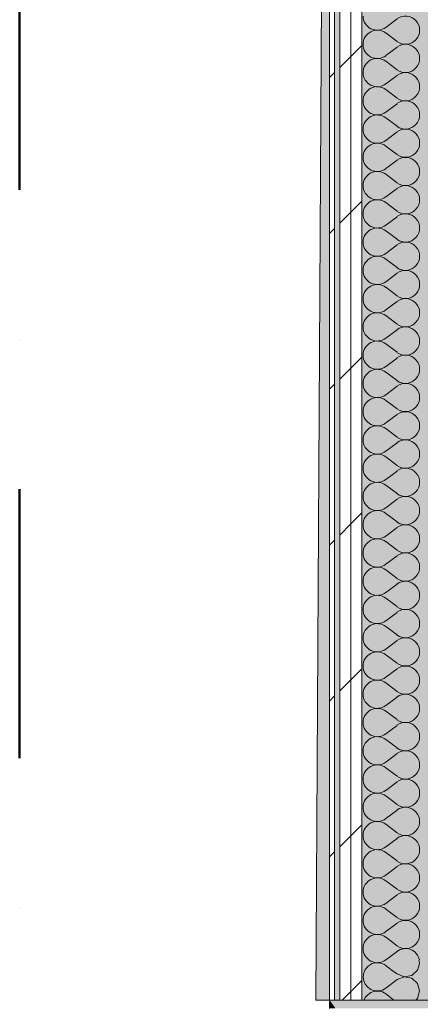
# Model space of a CAD drawing. Header units: millimetres. Extents: x -30280 to 19093, y -19247 to 4746.
# Tile 15 of 198: x -28417 to -27944, y -1199 to -38. Entities that reach past the tile are written whole.
import ezdxf

# ---------------------------------------------------------------- set-up
doc = ezdxf.new("R2010")
doc.units = ezdxf.units.MM
doc.header["$MEASUREMENT"] = 0
doc.linetypes.add('Punto & Rayas', pattern=[670.277762, 317.5, -176.388889, 0, -176.388874])
doc.linetypes.add('Wipeout_Contour', pattern=[1000, 0, -1000])
for name, color, linetype, lineweight, true_color in [('01_2D_Ambit_Pluma_Nº__242', 7, 'Continuous', 50, 0xfb0013), ('12_FAÇ_Façana_Pluma_Nº__176', 7, 'Continuous', 15, 0x93a0c6), ('Nuevo_08_E_Envans secs_Pluma_Nº__102', 7, 'Continuous', 5, 0xcccccc), ('Nuevo_08_E_Envans secs_Pluma_Nº__171', 171, 'Continuous', 13, 0xaaaaff), ('Nuevo_08_E_Envans secs_Pluma_Nº__177', 7, 'Continuous', 15, 0xf7e046), ('Nuevo_14_PAV_Soft Light Grey 0554_Pluma_Nº__245', 7, 'Continuous', 13, 0xe8e8e8)]:
    doc.layers.add(name, color=color, linetype=linetype, lineweight=lineweight, true_color=true_color)
for name, color, linetype in [('12_FAÇ_Façana', 7, 'Continuous'), ('Nuevo_08_E_Envans secs', 7, 'Continuous'), ('Nuevo_14_PAV_Soft Light Grey 0554', 7, 'Continuous')]:
    doc.layers.add(name, color=color, linetype=linetype)
doc.layers.add('12_FAÇ_Façana_Pluma_Nº__7', color=7, linetype='Continuous', lineweight=5)
doc.layers.add('Nuevo_08_E_Envans secs_Pluma_Nº__1', color=7, linetype='Continuous', lineweight=5)
pattern_1 = [(45, (0, 0), (-183.8478, 183.8478), [195, -65]), (45, (7e-14, 183.85), (-183.8478, 183.8478), [195, -65])]

# ---------------------------------------------------------------- blocks, each defined once
blk = doc.blocks.new('Forjado_1_1', base_point=(-28067.1, -1194.2))
at = {"layer": 'Nuevo_14_PAV_Soft Light Grey 0554_Pluma_Nº__245', "linetype": 'Continuous', "lineweight": 0, "true_color": 0xe8e8e8}
blk.add_hatch(color=254, dxfattribs=at).paths.add_polyline_path([(-28067.1, -1194.2), (-1631.1, -1193.6), (-1631.1, -6939), (-1556.1, -6939), (-1556.1, -7504), (-1616.3, -7504), (-1616, -11936), (-1564.9, -11936), (-1564.9, -12492), (-2024.1, -12492), (-2024.1, -12339), (-6997.4, -12339), (-6997.4, -12547.6), (-7503.4, -12547.6), (-7503.4, -12392), (-10667.8, -12392), (-10669.1, -13665), (-1552.9, -13674.6), (-1558.6, -16962.1), (375.4, -16966.2), (375.9, -16736), (1079.4, -16736), (1078.8, -17114.6), (2622.8, -17117), (2622.9, -17065.8), (5778.9, -17070.7), (5778.9, -16739), (6378.9, -16739), (6378.9, -12489), (5778.9, -12489), (5779.7, -11938.9), (5998.9, -11938.9), (5998.9, -7489), (5778.9, -7489), (5778.9, -6939), (5998.9, -6939), (5998.9, -1709), (5758.9, -1709), (5758.9, 1700.9), (-28050.8, 1700.9)])
at = {"layer": 'Nuevo_14_PAV_Soft Light Grey 0554_Pluma_Nº__245', "color": 254, "linetype": 'Continuous', "lineweight": 13, "true_color": 0xe8e8e8, "flags": 128}
blk.add_lwpolyline([(-1631.1, -1193.6), (-28067.1, -1194.2), (-28050.8, 1700.9), (5758.9, 1700.9)], dxfattribs=at)
blk = doc.blocks.new('Muro_4_1', base_point=(-28050.8, -1194))
at = {"layer": '12_FAÇ_Façana_Pluma_Nº__176', "linetype": 'Continuous', "lineweight": 0, "true_color": 0x495063}
for points in [[(-28050.8, -1204), (-28043.7, -1204), (-28050.8, -1194)], [(-25366.4, -1194), (-28050.8, -1194), (-28043.7, -1204), (-25366.4, -1204)]]:
    blk.add_hatch(color=251, dxfattribs=at).paths.add_polyline_path(points)
at = {"layer": '12_FAÇ_Façana_Pluma_Nº__7', "color": 7, "linetype": 'Continuous', "lineweight": 5, "flags": 128}
for points in [[(-28050.8, -1194), (-28050.8, -1204)], [(-25366.4, -1194), (-28050.8, -1194)]]:
    blk.add_lwpolyline(points, dxfattribs=at)
blk = doc.blocks.new('*X438')
at = {"layer": 'Nuevo_08_E_Envans secs_Pluma_Nº__102', "color": 254, "linetype": 'Continuous', "lineweight": 5, "true_color": 0xcccccc}
for p, q in [((-27944.5, -1150), (-27945.4, -1147)), ((-27945.6, -1154), (-27944.5, -1150))]:
    blk.add_line(p, q, dxfattribs=at)
blk = doc.blocks.new('*X439')
at = {"layer": 'Nuevo_08_E_Envans secs_Pluma_Nº__102', "color": 254, "linetype": 'Continuous', "lineweight": 5, "true_color": 0xcccccc}
for p, q in [((-27971.2, -1163.3), (-27975.2, -1160.3)), ((-27953.7, -1164.9), (-27947, -1158.8)), ((-27947, -1158.8), (-27945.6, -1154)), ((-27971.2, -1170), (-27984.5, -1180)), ((-27971.2, -1163.3), (-27962.7, -1166.6)), ((-27962.7, -1166.7), (-27971.2, -1170)), ((-27962.7, -1166.6), (-27953.7, -1164.9)), ((-27953.7, -1168.4), (-27962.7, -1166.7)), ((-27947, -1174.6), (-27953.7, -1168.4)), ((-28008.8, -1175.2), (-28008.7, -1175.4)), ((-28008.7, -1175.4), (-28005.8, -1179)), ((-28005.8, -1179), (-28002, -1181.6)), ((-28002, -1181.6), (-27997.6, -1183)), ((-27997.6, -1183.6), (-28002, -1185.1)), ((-27997.6, -1183), (-27993, -1183.3)), ((-27993, -1183.4), (-27997.6, -1183.6)), ((-27993, -1183.3), (-27988.5, -1182.2)), ((-27988.5, -1184.4), (-27993, -1183.4)), ((-27988.5, -1182.2), (-27984.5, -1180)), ((-27984.5, -1186.7), (-27988.5, -1184.4)), ((-27944.5, -1183.3), (-27947, -1174.6)), ((-27947, -1192.1), (-27944.5, -1183.3)), ((-28008.7, -1191.2), (-28009.9, -1194)), ((-28005.8, -1187.7), (-28008.7, -1191.2)), ((-28002, -1185.1), (-28005.8, -1187.7)), ((-27974.8, -1194), (-27984.5, -1186.7)), ((-27949.1, -1194), (-27947, -1192.1))]:
    blk.add_line(p, q, dxfattribs=at)
blk = doc.blocks.new('*X440')
at = {"layer": 'Nuevo_08_E_Envans secs_Pluma_Nº__102', "color": 254, "linetype": 'Continuous', "lineweight": 5, "true_color": 0xcccccc}
for p, q in [((-28008.7, -1157.9), (-28010.5, -1162.1)), ((-28005.8, -1154.4), (-28008.7, -1157.9)), ((-28005.2, -1154), (-28005.8, -1154.4)), ((-27975.2, -1160.3), (-27983.7, -1154)), ((-28010.5, -1162.1), (-28011.2, -1166.7)), ((-28011.2, -1166.7), (-28010.5, -1171.2)), ((-28010.5, -1171.2), (-28008.8, -1175.2))]:
    blk.add_line(p, q, dxfattribs=at)
blk = doc.blocks.new('*X441')
at = {"layer": 'Nuevo_08_E_Envans secs_Pluma_Nº__102', "color": 254, "linetype": 'Continuous', "lineweight": 5, "true_color": 0xcccccc}
for p, q in [((-27971.2, -36.7), (-27984.5, -46.7)), ((-27971.2, -63.3), (-27984.5, -53.3)), ((-27971.2, -70), (-27984.5, -80)), ((-27971.2, -96.7), (-27984.5, -86.7)), ((-27971.2, -103.3), (-27984.5, -113.3)), ((-27971.2, -130), (-27984.5, -120)), ((-27971.2, -136.7), (-27984.5, -146.7)), ((-27971.2, -163.3), (-27984.5, -153.3)), ((-27971.2, -170), (-27984.5, -180)), ((-27971.2, -196.7), (-27984.5, -186.7)), ((-27971.2, -203.3), (-27984.5, -213.3)), ((-27971.2, -230), (-27984.5, -220)), ((-27971.2, -236.7), (-27984.5, -246.7)), ((-27971.2, -263.3), (-27984.5, -253.3)), ((-27971.2, -270), (-27984.5, -280)), ((-27971.2, -296.7), (-27984.5, -286.7)), ((-27971.2, -303.3), (-27984.5, -313.3)), ((-27971.2, -330), (-27984.5, -320)), ((-27971.2, -336.7), (-27984.5, -346.7)), ((-27971.2, -363.3), (-27984.5, -353.3)), ((-27971.2, -370), (-27984.5, -380)), ((-27971.2, -396.7), (-27984.5, -386.7)), ((-27971.2, -403.3), (-27984.5, -413.3)), ((-27971.2, -430), (-27984.5, -420)), ((-27971.2, -436.7), (-27984.5, -446.7)), ((-27971.2, -463.3), (-27984.5, -453.3)), ((-27971.2, -470), (-27984.5, -480)), ((-27971.2, -496.7), (-27984.5, -486.7)), ((-27971.2, -503.3), (-27984.5, -513.3)), ((-27971.2, -530), (-27984.5, -520)), ((-27971.2, -536.7), (-27984.5, -546.7)), ((-27971.2, -563.3), (-27984.5, -553.3)), ((-27971.2, -570), (-27984.5, -580)), ((-27971.2, -596.7), (-27984.5, -586.7)), ((-27971.2, -603.3), (-27984.5, -613.3)), ((-27971.2, -630), (-27984.5, -620)), ((-27971.2, -636.7), (-27984.5, -646.7)), ((-27971.2, -663.3), (-27984.5, -653.3)), ((-27971.2, -670), (-27984.5, -680)), ((-27971.2, -696.7), (-27984.5, -686.7)), ((-27971.2, -703.3), (-27984.5, -713.3)), ((-27971.2, -730), (-27984.5, -720)), ((-27971.2, -736.7), (-27984.5, -746.7)), ((-27971.2, -763.3), (-27984.5, -753.3)), ((-27971.2, -770), (-27984.5, -780)), ((-27971.2, -796.7), (-27984.5, -786.7)), ((-27971.2, -803.3), (-27984.5, -813.3)), ((-27971.2, -830), (-27984.5, -820)), ((-27971.2, -836.7), (-27984.5, -846.7)), ((-27971.2, -863.3), (-27984.5, -853.3)), ((-27971.2, -870), (-27984.5, -880)), ((-27971.2, -896.7), (-27984.5, -886.7)), ((-27971.2, -903.3), (-27984.5, -913.3)), ((-27971.2, -930), (-27984.5, -920)), ((-27971.2, -936.7), (-27984.5, -946.7)), ((-27971.2, -963.3), (-27984.5, -953.3)), ((-27971.2, -970), (-27984.5, -980)), ((-27971.2, -996.7), (-27984.5, -986.7)), ((-27971.2, -1003.3), (-27984.5, -1013.3)), ((-27971.2, -1030), (-27984.5, -1020)), ((-27971.2, -1036.7), (-27984.5, -1046.7)), ((-27971.2, -1063.3), (-27984.5, -1053.3)), ((-27971.2, -1070), (-27984.5, -1080)), ((-27971.2, -1096.7), (-27984.5, -1086.7)), ((-27971.2, -1103.3), (-27984.5, -1113.3)), ((-27971.2, -1130), (-27984.5, -1120)), ((-27971.2, -1136.7), (-27984.5, -1146.7)), ((-27983.7, -1154), (-27984.5, -1153.3))]:
    blk.add_line(p, q, dxfattribs=at)
for centre, start, end in [((-27994.5, -33.3), 180, 306.8699), ((-27961.2, -50), 233.1301, 126.8699), ((-27994.5, -66.7), 53.1301, 180), ((-27994.5, -66.7), 180, 306.8699), ((-27961.2, -83.3), 233.1301, 126.8699), ((-27994.5, -100), 53.1301, 180), ((-27994.5, -100), 180, 306.8699), ((-27961.2, -116.7), 233.1301, 126.8699), ((-27994.5, -133.3), 53.1301, 180), ((-27994.5, -133.3), 180, 306.8699), ((-27961.2, -150), 233.1301, 126.8699), ((-27994.5, -166.7), 53.1301, 180), ((-27994.5, -166.7), 180, 306.8699), ((-27961.2, -183.3), 233.1301, 126.8699), ((-27994.5, -200), 53.1301, 180), ((-27994.5, -200), 180, 306.8699), ((-27961.2, -216.7), 233.1301, 126.8699), ((-27994.5, -233.3), 53.1301, 180), ((-27994.5, -233.3), 180, 306.8699), ((-27961.2, -250), 233.1301, 126.8699), ((-27994.5, -266.7), 53.1301, 180), ((-27994.5, -266.7), 180, 306.8699), ((-27961.2, -283.3), 233.1301, 126.8699), ((-27994.5, -300), 53.1301, 180), ((-27994.5, -300), 180, 306.8699), ((-27961.2, -316.7), 233.1301, 126.8699), ((-27994.5, -333.3), 53.1301, 180), ((-27994.5, -333.3), 180, 306.8699), ((-27961.2, -350), 233.1301, 126.8699), ((-27994.5, -366.7), 53.1301, 180), ((-27994.5, -366.7), 180, 306.8699), ((-27961.2, -383.3), 233.1301, 126.8699), ((-27994.5, -400), 53.1301, 180), ((-27994.5, -400), 180, 306.8699), ((-27961.2, -416.7), 233.1301, 126.8699), ((-27994.5, -433.3), 53.1301, 180), ((-27994.5, -433.3), 180, 306.8699), ((-27961.2, -450), 233.1301, 126.8699), ((-27994.5, -466.7), 53.1301, 180), ((-27994.5, -466.7), 180, 306.8699), ((-27961.2, -483.3), 233.1301, 126.8699), ((-27994.5, -500), 53.1301, 180), ((-27994.5, -500), 180, 306.8699), ((-27961.2, -516.7), 233.1301, 126.8699), ((-27994.5, -533.3), 53.1301, 180), ((-27994.5, -533.3), 180, 306.8699), ((-27961.2, -550), 233.1301, 126.8699), ((-27994.5, -566.7), 53.1301, 180), ((-27994.5, -566.7), 180, 306.8699), ((-27961.2, -583.3), 233.1301, 126.8699), ((-27994.5, -600), 53.1301, 180), ((-27994.5, -600), 180, 306.8699), ((-27961.2, -616.7), 233.1301, 126.8699), ((-27994.5, -633.3), 53.1301, 180), ((-27994.5, -633.3), 180, 306.8699), ((-27961.2, -650), 233.1301, 126.8699), ((-27994.5, -666.7), 53.1301, 180), ((-27994.5, -666.7), 180, 306.8699), ((-27961.2, -683.3), 233.1301, 126.8699), ((-27994.5, -700), 53.1301, 180), ((-27994.5, -700), 180, 306.8699), ((-27961.2, -716.7), 233.1301, 126.8699), ((-27994.5, -733.3), 53.1301, 180), ((-27994.5, -733.3), 180, 306.8699), ((-27961.2, -750), 233.1301, 126.8699), ((-27994.5, -766.7), 53.1301, 180), ((-27994.5, -766.7), 180, 306.8699), ((-27961.2, -783.3), 233.1301, 126.8699), ((-27994.5, -800), 53.1301, 180), ((-27994.5, -800), 180, 306.8699), ((-27961.2, -816.7), 233.1301, 126.8699), ((-27994.5, -833.3), 53.1301, 180), ((-27994.5, -833.3), 180, 306.8699), ((-27961.2, -850), 233.1301, 126.8699), ((-27994.5, -866.7), 53.1301, 180), ((-27994.5, -866.7), 180, 306.8699), ((-27961.2, -883.3), 233.1301, 126.8699), ((-27994.5, -900), 53.1301, 180), ((-27994.5, -900), 180, 306.8699), ((-27961.2, -916.7), 233.1301, 126.8699), ((-27994.5, -933.3), 53.1301, 180), ((-27994.5, -933.3), 180, 306.8699), ((-27961.2, -950), 233.1301, 126.8699), ((-27994.5, -966.7), 53.1301, 180), ((-27994.5, -966.7), 180, 306.8699), ((-27961.2, -983.3), 233.1301, 126.8699), ((-27994.5, -1000), 53.1301, 180), ((-27994.5, -1000), 180, 306.8699), ((-27961.2, -1016.7), 233.1301, 126.8699), ((-27994.5, -1033.3), 53.1301, 180), ((-27994.5, -1033.3), 180, 306.8699), ((-27961.2, -1050), 233.1301, 126.8699), ((-27994.5, -1066.7), 53.1301, 180), ((-27994.5, -1066.7), 180, 306.8699), ((-27961.2, -1083.3), 233.1301, 126.8699), ((-27994.5, -1100), 53.1301, 180), ((-27994.5, -1100), 180, 306.8699), ((-27961.2, -1116.7), 233.1301, 126.8699), ((-27994.5, -1133.3), 53.1301, 180), ((-27994.5, -1133.3), 180, 306.8699), ((-27961.2, -1150), 11.1543, 126.8699), ((-27994.5, -1166.7), 53.1301, 130.4078)]:
    blk.add_arc(centre, 16.7, start, end, dxfattribs=at)
blk = doc.blocks.new('Muro_117_1', base_point=(-27904.8, 1700.9))
at = {"layer": 'Nuevo_08_E_Envans secs', "color": 7, "lineweight": 20}
for name in ['*X441', '*X438', '*X439']:
    blk.add_blockref(name, (0, 0), dxfattribs=at)
at = {"color": 254, "linetype": 'Wipeout_Contour', "lineweight": 0, "ltscale": 84217.160009}
blk.add_wipeout([(-28044.8, -1191.3), (-28050.8, -1194), (-28044.8, -1194)], dxfattribs=at).dxf.layer = 'Nuevo_08_E_Envans secs'
at = {"layer": 'Nuevo_08_E_Envans secs_Pluma_Nº__171', "linetype": 'Continuous', "lineweight": 13, "true_color": 0xaaaaff}
h = blk.add_hatch(dxfattribs=at)
h.set_pattern_fill('Panellat_HPL_0001', color=161, style=0, pattern_type=2)
h.set_pattern_definition(pattern_1)
h.paths.add_polyline_path([(-28044.8, -1191.3), (-28050.8, -1194), (-28044.8, -1194)])
at = {"color": 254, "linetype": 'Wipeout_Contour', "lineweight": 0, "ltscale": 112177.930849}
blk.add_wipeout([(-28025.8, -1194), (-28012.8, -1194), (-28012.8, -1177.1), (-28025.8, -1182.8)], dxfattribs=at).dxf.layer = 'Nuevo_08_E_Envans secs'
at = {"layer": 'Nuevo_08_E_Envans secs_Pluma_Nº__177', "linetype": 'Continuous', "lineweight": 15, "true_color": 0xf7e046}
h = blk.add_hatch(dxfattribs=at)
h.set_pattern_fill('Panellat_HPL_0001', color=53, style=0, pattern_type=2)
h.set_pattern_definition(pattern_1)
h.paths.add_polyline_path([(-28025.8, -1194), (-28012.8, -1194), (-28012.8, -1177.1), (-28025.8, -1182.8)])
at = {"layer": 'Nuevo_08_E_Envans secs_Pluma_Nº__1', "color": 7, "linetype": 'Continuous', "lineweight": 5, "flags": 128}
blk.add_lwpolyline([(-28012.8, -1194), (-27942.8, -1194)], dxfattribs=at)
at = {"layer": 'Nuevo_08_E_Envans secs', "color": 7, "lineweight": 20}
blk.add_blockref('*X440', (0, 0), dxfattribs=at)
at = {"color": 254, "linetype": 'Wipeout_Contour', "lineweight": 0, "ltscale": 112344.405734}
blk.add_wipeout([(-28050.8, 1694.9), (-28050.8, -1194), (-28044.8, -1191.3), (-28044.8, 1694.9)], dxfattribs=at).dxf.layer = 'Nuevo_08_E_Envans secs'
at = {"layer": 'Nuevo_08_E_Envans secs_Pluma_Nº__171', "linetype": 'Continuous', "lineweight": 13, "true_color": 0xaaaaff}
h = blk.add_hatch(dxfattribs=at)
h.set_pattern_fill('Panellat_HPL_0001', color=161, style=0, pattern_type=2)
h.set_pattern_definition(pattern_1)
h.paths.add_polyline_path([(-28050.8, 1694.9), (-28050.8, -1194), (-28044.8, -1191.3), (-28044.8, 1694.9)])
at = {"layer": 'Nuevo_08_E_Envans secs_Pluma_Nº__1', "color": 7, "linetype": 'Continuous', "lineweight": 5}
for p, q in [((-28044.8, -1191.3), (-28044.8, 1694.9)), ((-28044.8, -1194), (-28044.8, -1191.3))]:
    blk.add_line(p, q, dxfattribs=at)
at = {"layer": 'Nuevo_08_E_Envans secs_Pluma_Nº__1', "color": 7, "linetype": 'Continuous', "lineweight": 5, "flags": 128}
for points in [[(-28050.8, 1700.9), (-28050.8, -1194)], [(-28050.8, -1194), (-28044.8, -1194)]]:
    blk.add_lwpolyline(points, dxfattribs=at)
at = {"color": 254, "linetype": 'Wipeout_Contour', "lineweight": 0, "ltscale": 112230.379843}
blk.add_wipeout([(-28038.8, -1194), (-28025.8, -1194), (-28025.8, -1182.8), (-28038.8, -1188.6)], dxfattribs=at).dxf.layer = 'Nuevo_08_E_Envans secs'
at = {"layer": 'Nuevo_08_E_Envans secs_Pluma_Nº__177', "linetype": 'Continuous', "lineweight": 15, "true_color": 0xf7e046}
h = blk.add_hatch(dxfattribs=at)
h.set_pattern_fill('Panellat_HPL_0001', color=53, style=0, pattern_type=2)
h.set_pattern_definition(pattern_1)
h.paths.add_polyline_path([(-28038.8, -1194), (-28025.8, -1194), (-28025.8, -1182.8), (-28038.8, -1188.6)])
at = {"color": 254, "linetype": 'Wipeout_Contour', "lineweight": 0, "ltscale": 112225.659983}
blk.add_wipeout([(-28025.8, 1662.9), (-28025.8, -1182.8), (-28012.8, -1177.1), (-28012.8, 1662.9)], dxfattribs=at).dxf.layer = 'Nuevo_08_E_Envans secs'
at = {"layer": 'Nuevo_08_E_Envans secs_Pluma_Nº__177', "linetype": 'Continuous', "lineweight": 15, "true_color": 0xf7e046}
h = blk.add_hatch(dxfattribs=at)
h.set_pattern_fill('Panellat_HPL_0001', color=53, style=0, pattern_type=2)
h.set_pattern_definition(pattern_1)
h.paths.add_polyline_path([(-28025.8, 1662.9), (-28025.8, -1182.8), (-28012.8, -1177.1), (-28012.8, 1662.9)])
at = {"layer": 'Nuevo_08_E_Envans secs_Pluma_Nº__1', "color": 7, "linetype": 'Continuous', "lineweight": 5}
for p, q in [((-28012.8, -1177.1), (-28012.8, 1662.9)), ((-28012.8, -1194), (-28012.8, -1177.1))]:
    blk.add_line(p, q, dxfattribs=at)
at = {"color": 254, "linetype": 'Wipeout_Contour', "lineweight": 0, "ltscale": 112279.624925}
blk.add_wipeout([(-28038.8, 1675.9), (-28038.8, -1188.6), (-28025.8, -1182.8), (-28025.8, 1675.9)], dxfattribs=at).dxf.layer = 'Nuevo_08_E_Envans secs'
at = {"layer": 'Nuevo_08_E_Envans secs_Pluma_Nº__177', "linetype": 'Continuous', "lineweight": 15, "true_color": 0xf7e046}
h = blk.add_hatch(dxfattribs=at)
h.set_pattern_fill('Panellat_HPL_0001', color=53, style=0, pattern_type=2)
h.set_pattern_definition(pattern_1)
h.paths.add_polyline_path([(-28038.8, 1675.9), (-28038.8, -1188.6), (-28025.8, -1182.8), (-28025.8, 1675.9)])
at = {"layer": 'Nuevo_08_E_Envans secs_Pluma_Nº__1', "color": 7, "linetype": 'Continuous', "lineweight": 5}
for p, q in [((-28038.8, -1188.6), (-28038.8, 1688.9)), ((-28025.8, -1182.8), (-28025.8, 1675.9)), ((-28025.8, -1194), (-28025.8, -1182.8)), ((-28038.8, -1194), (-28038.8, -1188.6))]:
    blk.add_line(p, q, dxfattribs=at)
at = {"layer": 'Nuevo_08_E_Envans secs_Pluma_Nº__1', "color": 7, "linetype": 'Continuous', "lineweight": 5, "flags": 128}
for points in [[(-28044.8, -1194), (-28038.8, -1194)], [(-28038.8, -1194), (-28025.8, -1194)], [(-28025.8, -1194), (-28012.8, -1194)]]:
    blk.add_lwpolyline(points, dxfattribs=at)

msp = doc.modelspace()

# ---------------------------------------------------------------- linework, layer by layer
at = {"layer": '01_2D_Ambit_Pluma_Nº__242', "color": 1, "linetype": 'Punto & Rayas', "lineweight": 50, "true_color": 0xfb0013, "flags": 128}
msp.add_lwpolyline([(-28416.6, -2249.6), (-28416.6, 4745.9), (7590.1, 4745.9), (7590.1, -1864.5), (6642.9, -1864.5), (6642.9, -11392.7), (6642.9, -17756.6), (-18985.9, -17756.6), (-18985.9, -11834.9), (-2447.9, -11834.9), (-2447.9, -2249.6)], close=True, dxfattribs=at)

# ---------------------------------------------------------------- block references
at = {"layer": '12_FAÇ_Façana', "color": 7, "lineweight": 20}
msp.add_blockref('Muro_4_1', (-28050.8, -1194), dxfattribs=at)
at = {"layer": 'Nuevo_14_PAV_Soft Light Grey 0554', "color": 254, "linetype": 'Continuous', "lineweight": 13, "true_color": 0xe8e8e8}
msp.add_blockref('Forjado_1_1', (-28067.1, -1194.2), dxfattribs=at)

# ---------------------------------------------------------------- next in the draw order: block references
at = {"layer": 'Nuevo_08_E_Envans secs', "color": 7, "lineweight": 20}
msp.add_blockref('Muro_117_1', (-27904.8, 1700.9), dxfattribs=at)

doc.saveas('drawing.dxf')
